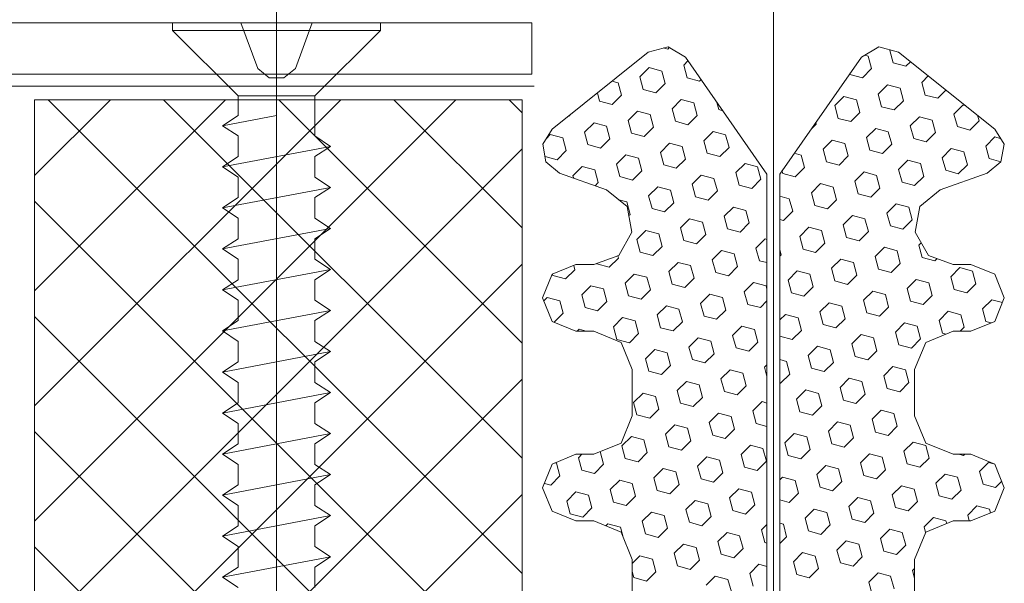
# Model space of a CAD drawing. Extents: x 5465377 to 5465550, y 5925276 to 5925338.
# Tile 144 of 182: x 5465446.7214 to 5465446.8118, y 5925321.8892 to 5925321.9409. Entities that reach past the tile are written whole.
import ezdxf

# ---------------------------------------------------------------- set-up
doc = ezdxf.new("R2010")
doc.units = 0
doc.header["$MEASUREMENT"] = 0
doc.layers.add('0_Nr_Pióra__141', color=7, linetype='Continuous', lineweight=0)

msp = doc.modelspace()

# ---------------------------------------------------------------- linework, layer by layer
at = {"layer": '0_Nr_Pióra__141', "linetype": 'Continuous'}
for p, q in [((5465446.790583, 5925321.369712), (5465446.790583, 5925322.046259)), ((5465446.74496, 5925321.947206), (5465446.74496, 5925321.746976)), ((5465446.61033, 5925321.940623), (5465446.768408, 5925321.940623)), ((5465446.735421, 5925321.940623), (5465446.735421, 5925321.939916)), ((5465446.735421, 5925321.940623), (5465446.7545, 5925321.940623)), ((5465446.741698, 5925321.940623), (5465446.743241, 5925321.93643)), ((5465446.748234, 5925321.940623), (5465446.746692, 5925321.93643)), ((5465446.7545, 5925321.940623), (5465446.7545, 5925321.939916)), ((5465446.768408, 5925321.940623), (5465446.768408, 5925321.935912)), ((5465446.741439, 5925321.93391), (5465446.735421, 5925321.939916)), ((5465446.735421, 5925321.939916), (5465446.7545, 5925321.939916)), ((5465446.748493, 5925321.93391), (5465446.7545, 5925321.939916)), ((5465446.770257, 5925321.93086), (5465446.779089, 5925321.937937)), ((5465446.779089, 5925321.937937), (5465446.780903, 5925321.93842)), ((5465446.780455, 5925321.938314), (5465446.780879, 5925321.938197)), ((5465446.781021, 5925321.938361), (5465446.780879, 5925321.938197)), ((5465446.780903, 5925321.93842), (5465446.782504, 5925321.937455)), ((5465446.798662, 5925321.937455), (5465446.800252, 5925321.93842)), ((5465446.800252, 5925321.93842), (5465446.802054, 5925321.937937)), ((5465446.801323, 5925321.938138), (5465446.801276, 5925321.938079)), ((5465446.801276, 5925321.938079), (5465446.801582, 5925321.936936)), ((5465446.802054, 5925321.937937), (5465446.810898, 5925321.93086)), ((5465446.782728, 5925321.937125), (5465446.782339, 5925321.936736)), ((5465446.782504, 5925321.937455), (5465446.789983, 5925321.926738)), ((5465446.79116, 5925321.926738), (5465446.798662, 5925321.937455)), ((5465446.798956, 5925321.937643), (5465446.799274, 5925321.937561)), ((5465446.799274, 5925321.937561), (5465446.79958, 5925321.936418)), ((5465446.801582, 5925321.936936), (5465446.802737, 5925321.93663)), ((5465446.803161, 5925321.937042), (5465446.802737, 5925321.93663)), ((5465446.768408, 5925321.935912), (5465446.61033, 5925321.935912)), ((5465446.743241, 5925321.93643), (5465446.744289, 5925321.935582)), ((5465446.745644, 5925321.935582), (5465446.746692, 5925321.93643)), ((5465446.779172, 5925321.936513), (5465446.778324, 5925321.935665)), ((5465446.779172, 5925321.936513), (5465446.780326, 5925321.936183)), ((5465446.780326, 5925321.936183), (5465446.780632, 5925321.93504)), ((5465446.782339, 5925321.936736), (5465446.782646, 5925321.935582)), ((5465446.79958, 5925321.936418), (5465446.798744, 5925321.935559)), ((5465446.744289, 5925321.935582), (5465446.745644, 5925321.935582)), ((5465446.775756, 5925321.935276), (5465446.776333, 5925321.935111)), ((5465446.776333, 5925321.935111), (5465446.77664, 5925321.933969)), ((5465446.778324, 5925321.935665), (5465446.77863, 5925321.93451)), ((5465446.780632, 5925321.93504), (5465446.779784, 5925321.934193)), ((5465446.782646, 5925321.935582), (5465446.7838, 5925321.935264)), ((5465446.783929, 5925321.935406), (5465446.7838, 5925321.935264)), ((5465446.797567, 5925321.9359), (5465446.79759, 5925321.935865)), ((5465446.79759, 5925321.935865), (5465446.798744, 5925321.935559)), ((5465446.804798, 5925321.935771), (5465446.804209, 5925321.935158)), ((5465446.804209, 5925321.935158), (5465446.804515, 5925321.933992)), ((5465446.768608, 5925321.934793), (5465446.600815, 5925321.934793)), ((5465446.774426, 5925321.934204), (5465446.774626, 5925321.933439)), ((5465446.77863, 5925321.93451), (5465446.779784, 5925321.934193)), ((5465446.801041, 5925321.934934), (5465446.800205, 5925321.934087)), ((5465446.801041, 5925321.934934), (5465446.802218, 5925321.934628)), ((5465446.802218, 5925321.934628), (5465446.802525, 5925321.933474)), ((5465446.806411, 5925321.934452), (5465446.805669, 5925321.93371)), ((5465446.722762, 5925321.894869), (5465446.761436, 5925321.933557)), ((5465446.722762, 5925321.90545), (5465446.750861, 5925321.933557)), ((5465446.722762, 5925321.916021), (5465446.740285, 5925321.933557)), ((5465446.722762, 5925321.926597), (5465446.72971, 5925321.933557)), ((5465446.767501, 5925321.933557), (5465446.722762, 5925321.933557)), ((5465446.722762, 5925321.933557), (5465446.722762, 5925321.778672)), ((5465446.767501, 5925321.890067), (5465446.72401, 5925321.933557)), ((5465446.767501, 5925321.900648), (5465446.734585, 5925321.933557)), ((5465446.741439, 5925321.93391), (5465446.748493, 5925321.93391)), ((5465446.741439, 5925321.93212), (5465446.741439, 5925321.93391)), ((5465446.767501, 5925321.911216), (5465446.745172, 5925321.933557)), ((5465446.748493, 5925321.93391), (5465446.748493, 5925321.930236)), ((5465446.767501, 5925321.921792), (5465446.755736, 5925321.933557)), ((5465446.767501, 5925321.932367), (5465446.766312, 5925321.933557)), ((5465446.767501, 5925321.778672), (5465446.767501, 5925321.933557)), ((5465446.774626, 5925321.933439), (5465446.77578, 5925321.933121)), ((5465446.77664, 5925321.933969), (5465446.77578, 5925321.933121)), ((5465446.782104, 5925321.933568), (5465446.781268, 5925321.932732)), ((5465446.782104, 5925321.933568), (5465446.783258, 5925321.933262)), ((5465446.783258, 5925321.933262), (5465446.783564, 5925321.93212)), ((5465446.78539, 5925321.933321), (5465446.785566, 5925321.93265)), ((5465446.797037, 5925321.933863), (5465446.796212, 5925321.933027)), ((5465446.797037, 5925321.933863), (5465446.798203, 5925321.933557)), ((5465446.798203, 5925321.933557), (5465446.798509, 5925321.932402)), ((5465446.800205, 5925321.934087), (5465446.800511, 5925321.932921)), ((5465446.802525, 5925321.933474), (5465446.801665, 5925321.932638)), ((5465446.804515, 5925321.933992), (5465446.805669, 5925321.93371)), ((5465446.7781, 5925321.932508), (5465446.777252, 5925321.931661)), ((5465446.7781, 5925321.932508), (5465446.779254, 5925321.93219)), ((5465446.781268, 5925321.932732), (5465446.781574, 5925321.931578)), ((5465446.785566, 5925321.93265), (5465446.785943, 5925321.932556)), ((5465446.796212, 5925321.933027), (5465446.796507, 5925321.931849)), ((5465446.798509, 5925321.932402), (5465446.797673, 5925321.931566)), ((5465446.800511, 5925321.932921), (5465446.801665, 5925321.932638)), ((5465446.807977, 5925321.933074), (5465446.807129, 5925321.932238)), ((5465446.807977, 5925321.933074), (5465446.808224, 5925321.933027)), ((5465446.740014, 5925321.931166), (5465446.74496, 5925321.93212)), ((5465446.740014, 5925321.931166), (5465446.741439, 5925321.93212)), ((5465446.771741, 5925321.932061), (5465446.771788, 5925321.932049)), ((5465446.772, 5925321.932261), (5465446.771788, 5925321.932049)), ((5465446.774108, 5925321.931437), (5465446.773248, 5925321.930589)), ((5465446.774108, 5925321.931437), (5465446.775262, 5925321.931119)), ((5465446.777252, 5925321.931661), (5465446.777558, 5925321.930506)), ((5465446.779254, 5925321.93219), (5465446.77956, 5925321.931048)), ((5465446.781574, 5925321.931578), (5465446.782728, 5925321.93126)), ((5465446.783564, 5925321.93212), (5465446.782728, 5925321.93126)), ((5465446.794469, 5925321.931472), (5465446.794505, 5925321.931331)), ((5465446.796507, 5925321.931849), (5465446.797673, 5925321.931566)), ((5465446.803985, 5925321.932002), (5465446.803125, 5925321.931166)), ((5465446.803985, 5925321.932002), (5465446.805139, 5925321.931696)), ((5465446.805139, 5925321.931696), (5465446.805445, 5925321.930542)), ((5465446.807129, 5925321.932238), (5465446.807459, 5925321.931095)), ((5465446.809449, 5925321.931613), (5465446.808613, 5925321.930766)), ((5465446.809308, 5925321.932143), (5465446.809449, 5925321.931613)), ((5465446.741439, 5925321.930236), (5465446.740014, 5925321.931166)), ((5465446.769421, 5925321.92947), (5465446.770257, 5925321.93086)), ((5465446.773248, 5925321.930589), (5465446.773554, 5925321.929435)), ((5465446.775262, 5925321.931119), (5465446.775568, 5925321.929976)), ((5465446.777558, 5925321.930506), (5465446.778712, 5925321.930188)), ((5465446.77956, 5925321.931048), (5465446.778712, 5925321.930188)), ((5465446.785048, 5925321.930648), (5465446.784188, 5925321.929788)), ((5465446.785048, 5925321.930648), (5465446.78619, 5925321.930342)), ((5465446.794505, 5925321.931331), (5465446.794034, 5925321.93086)), ((5465446.799981, 5925321.93093), (5465446.799133, 5925321.930082)), ((5465446.799981, 5925321.93093), (5465446.801123, 5925321.930624)), ((5465446.801123, 5925321.930624), (5465446.801453, 5925321.92947)), ((5465446.803125, 5925321.931166), (5465446.803455, 5925321.93)), ((5465446.805445, 5925321.930542), (5465446.804597, 5925321.929694)), ((5465446.807459, 5925321.931095), (5465446.808613, 5925321.930766)), ((5465446.810898, 5925321.93086), (5465446.811746, 5925321.92947)), ((5465446.741439, 5925321.92834), (5465446.741439, 5925321.930236)), ((5465446.748493, 5925321.930236), (5465446.749907, 5925321.92927)), ((5465446.770092, 5925321.930365), (5465446.769738, 5925321.93)), ((5465446.770092, 5925321.930365), (5465446.771258, 5925321.930059)), ((5465446.771258, 5925321.930059), (5465446.771564, 5925321.928905)), ((5465446.775568, 5925321.929976), (5465446.774708, 5925321.929105)), ((5465446.781032, 5925321.929576), (5465446.780196, 5925321.928716)), ((5465446.781032, 5925321.929576), (5465446.782186, 5925321.92927)), ((5465446.784188, 5925321.929788), (5465446.784495, 5925321.928646)), ((5465446.78619, 5925321.930342), (5465446.786508, 5925321.929176)), ((5465446.795965, 5925321.929859), (5465446.795141, 5925321.929011)), ((5465446.795965, 5925321.929859), (5465446.797131, 5925321.929553)), ((5465446.799133, 5925321.930082), (5465446.799439, 5925321.928928)), ((5465446.803455, 5925321.93), (5465446.804597, 5925321.929694)), ((5465446.81091, 5925321.930153), (5465446.810073, 5925321.929305)), ((5465446.81091, 5925321.930153), (5465446.811404, 5925321.93)), ((5465446.722762, 5925321.884288), (5465446.767501, 5925321.929046)), ((5465446.740014, 5925321.927386), (5465446.749907, 5925321.92927)), ((5465446.749907, 5925321.92927), (5465446.748493, 5925321.92834)), ((5465446.769691, 5925321.927857), (5465446.769421, 5925321.92947)), ((5465446.771564, 5925321.928905), (5465446.770716, 5925321.928033)), ((5465446.773554, 5925321.929435), (5465446.774708, 5925321.929105)), ((5465446.780196, 5925321.928716), (5465446.780502, 5925321.927574)), ((5465446.782186, 5925321.92927), (5465446.782504, 5925321.928104)), ((5465446.786508, 5925321.929176), (5465446.785649, 5925321.92834)), ((5465446.795141, 5925321.929011), (5465446.795435, 5925321.927857)), ((5465446.797131, 5925321.929553), (5465446.797437, 5925321.928398)), ((5465446.799439, 5925321.928928), (5465446.800593, 5925321.928622)), ((5465446.801453, 5925321.92947), (5465446.800593, 5925321.928622)), ((5465446.806906, 5925321.929081), (5465446.806058, 5925321.928234)), ((5465446.806906, 5925321.929081), (5465446.80806, 5925321.928775)), ((5465446.80806, 5925321.928775), (5465446.808378, 5925321.927598)), ((5465446.810073, 5925321.929305), (5465446.81038, 5925321.928151)), ((5465446.811746, 5925321.92947), (5465446.811451, 5925321.927857)), ((5465446.740014, 5925321.927386), (5465446.741439, 5925321.92834)), ((5465446.748493, 5925321.92834), (5465446.748493, 5925321.926443)), ((5465446.769609, 5925321.92834), (5465446.770716, 5925321.928033)), ((5465446.770951, 5925321.92682), (5465446.769691, 5925321.927857)), ((5465446.777028, 5925321.928516), (5465446.77618, 5925321.927656)), ((5465446.777028, 5925321.928516), (5465446.778182, 5925321.928186)), ((5465446.778182, 5925321.928186), (5465446.778489, 5925321.927032)), ((5465446.782504, 5925321.928104), (5465446.781656, 5925321.927268)), ((5465446.784495, 5925321.928646), (5465446.785649, 5925321.92834)), ((5465446.792491, 5925321.928646), (5465446.793127, 5925321.928481)), ((5465446.793127, 5925321.928481), (5465446.793433, 5925321.927327)), ((5465446.795435, 5925321.927857), (5465446.796601, 5925321.92755)), ((5465446.797437, 5925321.928398), (5465446.796601, 5925321.92755)), ((5465446.802913, 5925321.927998), (5465446.802054, 5925321.927162)), ((5465446.802913, 5925321.927998), (5465446.804067, 5925321.927704)), ((5465446.806058, 5925321.928234), (5465446.806387, 5925321.927079)), ((5465446.811451, 5925321.927857), (5465446.810203, 5925321.92682)), ((5465446.81038, 5925321.928151), (5465446.811451, 5925321.927857)), ((5465446.741439, 5925321.926443), (5465446.740014, 5925321.927386)), ((5465446.773012, 5925321.927445), (5465446.772176, 5925321.926585)), ((5465446.773012, 5925321.927445), (5465446.77419, 5925321.927115)), ((5465446.77419, 5925321.927115), (5465446.774484, 5925321.925961)), ((5465446.77618, 5925321.927656), (5465446.776487, 5925321.926502)), ((5465446.778489, 5925321.927032), (5465446.777641, 5925321.926184)), ((5465446.780502, 5925321.927574), (5465446.781656, 5925321.927268)), ((5465446.787969, 5925321.927715), (5465446.787121, 5925321.926867)), ((5465446.787121, 5925321.926867), (5465446.787427, 5925321.925725)), ((5465446.787969, 5925321.927715), (5465446.789111, 5925321.927409)), ((5465446.789111, 5925321.927409), (5465446.789429, 5925321.926255)), ((5465446.79136, 5925321.927056), (5465446.791443, 5925321.926797)), ((5465446.793433, 5925321.927327), (5465446.792585, 5925321.926479)), ((5465446.798909, 5925321.926926), (5465446.798061, 5925321.92609)), ((5465446.798909, 5925321.926926), (5465446.800052, 5925321.926608)), ((5465446.802054, 5925321.927162), (5465446.802383, 5925321.925996)), ((5465446.804067, 5925321.927704), (5465446.804374, 5925321.926526)), ((5465446.806387, 5925321.927079), (5465446.807541, 5925321.926761)), ((5465446.808378, 5925321.927598), (5465446.807541, 5925321.926761)), ((5465446.741439, 5925321.924571), (5465446.741439, 5925321.926443)), ((5465446.748493, 5925321.926443), (5465446.749907, 5925321.925513)), ((5465446.775262, 5925321.925301), (5465446.770951, 5925321.92682)), ((5465446.772176, 5925321.926585), (5465446.772247, 5925321.926373)), ((5465446.774484, 5925321.925961), (5465446.774202, 5925321.925666)), ((5465446.776487, 5925321.926502), (5465446.777641, 5925321.926184)), ((5465446.783953, 5925321.926644), (5465446.783117, 5925321.925796)), ((5465446.783953, 5925321.926644), (5465446.785119, 5925321.926338)), ((5465446.785119, 5925321.926338), (5465446.785437, 5925321.925183)), ((5465446.789429, 5925321.926255), (5465446.788581, 5925321.925407)), ((5465446.789983, 5925321.926738), (5465446.789983, 5925321.860739)), ((5465446.79116, 5925321.860739), (5465446.79116, 5925321.926738)), ((5465446.791443, 5925321.926797), (5465446.792585, 5925321.926479)), ((5465446.798061, 5925321.92609), (5465446.798367, 5925321.924924)), ((5465446.800052, 5925321.926608), (5465446.800358, 5925321.925454)), ((5465446.802383, 5925321.925996), (5465446.803526, 5925321.92569)), ((5465446.804374, 5925321.926526), (5465446.803526, 5925321.92569)), ((5465446.810203, 5925321.92682), (5465446.805893, 5925321.925301)), ((5465446.740014, 5925321.923629), (5465446.749907, 5925321.925513)), ((5465446.749907, 5925321.925513), (5465446.748493, 5925321.924571)), ((5465446.777146, 5925321.92377), (5465446.775262, 5925321.925301)), ((5465446.779961, 5925321.925572), (5465446.779124, 5925321.924724)), ((5465446.779961, 5925321.925572), (5465446.781115, 5925321.925266)), ((5465446.781115, 5925321.925266), (5465446.781421, 5925321.9241)), ((5465446.783117, 5925321.925796), (5465446.783423, 5925321.924653)), ((5465446.785437, 5925321.925183), (5465446.784577, 5925321.924347)), ((5465446.787427, 5925321.925725), (5465446.788581, 5925321.925407)), ((5465446.794893, 5925321.925855), (5465446.794057, 5925321.925007)), ((5465446.794893, 5925321.925855), (5465446.796047, 5925321.925537)), ((5465446.796047, 5925321.925537), (5465446.796365, 5925321.924383)), ((5465446.800358, 5925321.925454), (5465446.799522, 5925321.924618)), ((5465446.805893, 5925321.925301), (5465446.80402, 5925321.92377)), ((5465446.767501, 5925321.879485), (5465446.722762, 5925321.924241)), ((5465446.740014, 5925321.923629), (5465446.741439, 5925321.924571)), ((5465446.748493, 5925321.924571), (5465446.748493, 5925321.922687)), ((5465446.776381, 5925321.924383), (5465446.777111, 5925321.924182)), ((5465446.777111, 5925321.924182), (5465446.777417, 5925321.923028)), ((5465446.779124, 5925321.924724), (5465446.779431, 5925321.923582)), ((5465446.783423, 5925321.924653), (5465446.784577, 5925321.924347)), ((5465446.79116, 5925321.924712), (5465446.792032, 5925321.924465)), ((5465446.792032, 5925321.924465), (5465446.792361, 5925321.923323)), ((5465446.794057, 5925321.925007), (5465446.794363, 5925321.923853)), ((5465446.796365, 5925321.924383), (5465446.795529, 5925321.923546)), ((5465446.798367, 5925321.924924), (5465446.799522, 5925321.924618)), ((5465446.741439, 5925321.922687), (5465446.740014, 5925321.923629)), ((5465446.777582, 5925321.921391), (5465446.777146, 5925321.92377)), ((5465446.779431, 5925321.923582), (5465446.780585, 5925321.923264)), ((5465446.781421, 5925321.9241), (5465446.780585, 5925321.923264)), ((5465446.786897, 5925321.923711), (5465446.786049, 5925321.922863)), ((5465446.786897, 5925321.923711), (5465446.788051, 5925321.923393)), ((5465446.788051, 5925321.923393), (5465446.788357, 5925321.922251)), ((5465446.792361, 5925321.923323), (5465446.791513, 5925321.922475)), ((5465446.794363, 5925321.923853), (5465446.795529, 5925321.923546)), ((5465446.80183, 5925321.924006), (5465446.800982, 5925321.923158)), ((5465446.80183, 5925321.924006), (5465446.802996, 5925321.923688)), ((5465446.802996, 5925321.923688), (5465446.803302, 5925321.922534)), ((5465446.80402, 5925321.92377), (5465446.803596, 5925321.921391)), ((5465446.741439, 5925321.920802), (5465446.741439, 5925321.922687)), ((5465446.748493, 5925321.922687), (5465446.749907, 5925321.921745)), ((5465446.777417, 5925321.923028), (5465446.777287, 5925321.922911)), ((5465446.782881, 5925321.92264), (5465446.782045, 5925321.921792)), ((5465446.782881, 5925321.92264), (5465446.784059, 5925321.922322)), ((5465446.786049, 5925321.922863), (5465446.786355, 5925321.921709)), ((5465446.79116, 5925321.922569), (5465446.791513, 5925321.922475)), ((5465446.797838, 5925321.922934), (5465446.79699, 5925321.922086)), ((5465446.797838, 5925321.922934), (5465446.79898, 5925321.922616)), ((5465446.79898, 5925321.922616), (5465446.799298, 5925321.921462)), ((5465446.800982, 5925321.923158), (5465446.801312, 5925321.92198)), ((5465446.803302, 5925321.922534), (5465446.802454, 5925321.921674)), ((5465446.740014, 5925321.91986), (5465446.749907, 5925321.921745)), ((5465446.749907, 5925321.921745), (5465446.748493, 5925321.920802)), ((5465446.778877, 5925321.921568), (5465446.778053, 5925321.92072)), ((5465446.778877, 5925321.921568), (5465446.780043, 5925321.92125)), ((5465446.782045, 5925321.921792), (5465446.782351, 5925321.920638)), ((5465446.784059, 5925321.922322), (5465446.784365, 5925321.921179)), ((5465446.786355, 5925321.921709), (5465446.787509, 5925321.921403)), ((5465446.788357, 5925321.922251), (5465446.787509, 5925321.921403)), ((5465446.793822, 5925321.921862), (5465446.792986, 5925321.921003)), ((5465446.793822, 5925321.921862), (5465446.794976, 5925321.921544)), ((5465446.794976, 5925321.921544), (5465446.795306, 5925321.92039)), ((5465446.79699, 5925321.922086), (5465446.797296, 5925321.920908)), ((5465446.799298, 5925321.921462), (5465446.79845, 5925321.920602)), ((5465446.801312, 5925321.92198), (5465446.802454, 5925321.921674)), ((5465446.740014, 5925321.91986), (5465446.741439, 5925321.920802)), ((5465446.748493, 5925321.920802), (5465446.748493, 5925321.918918)), ((5465446.776381, 5925321.919272), (5465446.777582, 5925321.921391)), ((5465446.778053, 5925321.92072), (5465446.778347, 5925321.919566)), ((5465446.780043, 5925321.92125), (5465446.780349, 5925321.920084)), ((5465446.782351, 5925321.920638), (5465446.783505, 5925321.920331)), ((5465446.784365, 5925321.921179), (5465446.783505, 5925321.920331)), ((5465446.789818, 5925321.920791), (5465446.78897, 5925321.919931)), ((5465446.789818, 5925321.920791), (5465446.789983, 5925321.920732)), ((5465446.792986, 5925321.921003), (5465446.793292, 5925321.919849)), ((5465446.797296, 5925321.920908), (5465446.79845, 5925321.920602)), ((5465446.803596, 5925321.921391), (5465446.804798, 5925321.919272)), ((5465446.741439, 5925321.918918), (5465446.740014, 5925321.91986)), ((5465446.780349, 5925321.920084), (5465446.779513, 5925321.91926)), ((5465446.785825, 5925321.919719), (5465446.784966, 5925321.918848)), ((5465446.785825, 5925321.919719), (5465446.786979, 5925321.919401)), ((5465446.78897, 5925321.919931), (5465446.789299, 5925321.918777)), ((5465446.79116, 5925321.919778), (5465446.79129, 5925321.91933)), ((5465446.793292, 5925321.919849), (5465446.794446, 5925321.919531)), ((5465446.795306, 5925321.92039), (5465446.794446, 5925321.919531)), ((5465446.800758, 5925321.920013), (5465446.79991, 5925321.919154)), ((5465446.800758, 5925321.920013), (5465446.801924, 5925321.919684)), ((5465446.801924, 5925321.919684), (5465446.802218, 5925321.91853)), ((5465446.804126, 5925321.920426), (5465446.803914, 5925321.920214)), ((5465446.803914, 5925321.920214), (5465446.804232, 5925321.91906)), ((5465446.741439, 5925321.917034), (5465446.741439, 5925321.918918)), ((5465446.748493, 5925321.918918), (5465446.749907, 5925321.917976)), ((5465446.774084, 5925321.918435), (5465446.776381, 5925321.919272)), ((5465446.776345, 5925321.919012), (5465446.775497, 5925321.918188)), ((5465446.776298, 5925321.919248), (5465446.776345, 5925321.919012)), ((5465446.778347, 5925321.919566), (5465446.779513, 5925321.91926)), ((5465446.784966, 5925321.918848), (5465446.785284, 5925321.917705)), ((5465446.786979, 5925321.919401), (5465446.787286, 5925321.918259)), ((5465446.789299, 5925321.918777), (5465446.789983, 5925321.9186)), ((5465446.79129, 5925321.91933), (5465446.79116, 5925321.919189)), ((5465446.796766, 5925321.918918), (5465446.795906, 5925321.918082)), ((5465446.796766, 5925321.918918), (5465446.79792, 5925321.918612)), ((5465446.79991, 5925321.919154), (5465446.800216, 5925321.917988)), ((5465446.804232, 5925321.91906), (5465446.805398, 5925321.918753)), ((5465446.804798, 5925321.919272), (5465446.80707, 5925321.918435)), ((5465446.80561, 5925321.918989), (5465446.805398, 5925321.918753)), ((5465446.722762, 5925321.873723), (5465446.767501, 5925321.918471)), ((5465446.740014, 5925321.916092), (5465446.749907, 5925321.917976)), ((5465446.749907, 5925321.917976), (5465446.748493, 5925321.917034)), ((5465446.77028, 5925321.91754), (5465446.772435, 5925321.918435)), ((5465446.772341, 5925321.917953), (5465446.771493, 5925321.917105)), ((5465446.772247, 5925321.918353), (5465446.772341, 5925321.917953)), ((5465446.772435, 5925321.918435), (5465446.774084, 5925321.918435)), ((5465446.774331, 5925321.91853), (5465446.774355, 5925321.918494)), ((5465446.774355, 5925321.918494), (5465446.775497, 5925321.918188)), ((5465446.781821, 5925321.918624), (5465446.780973, 5925321.917788)), ((5465446.781821, 5925321.918624), (5465446.782964, 5925321.918329)), ((5465446.782964, 5925321.918329), (5465446.783293, 5925321.917164)), ((5465446.787286, 5925321.918259), (5465446.786438, 5925321.917399)), ((5465446.79275, 5925321.917847), (5465446.791914, 5925321.916999)), ((5465446.79275, 5925321.917847), (5465446.793904, 5925321.91754)), ((5465446.795906, 5925321.918082), (5465446.796224, 5925321.916928)), ((5465446.79792, 5925321.918612), (5465446.798226, 5925321.917458)), ((5465446.800216, 5925321.917988), (5465446.801382, 5925321.917682)), ((5465446.802218, 5925321.91853), (5465446.801382, 5925321.917682)), ((5465446.807695, 5925321.918141), (5465446.806858, 5925321.917293)), ((5465446.80707, 5925321.918435), (5465446.808707, 5925321.918435)), ((5465446.807695, 5925321.918141), (5465446.808849, 5925321.917811)), ((5465446.808707, 5925321.918435), (5465446.810886, 5925321.91754)), ((5465446.740014, 5925321.916092), (5465446.741439, 5925321.917034)), ((5465446.748493, 5925321.917034), (5465446.748493, 5925321.915161)), ((5465446.769385, 5925321.915362), (5465446.77028, 5925321.91754)), ((5465446.770304, 5925321.917552), (5465446.770339, 5925321.917423)), ((5465446.770339, 5925321.917423), (5465446.771493, 5925321.917105)), ((5465446.777805, 5925321.917552), (5465446.776969, 5925321.916716)), ((5465446.777805, 5925321.917552), (5465446.77896, 5925321.91727)), ((5465446.77896, 5925321.91727), (5465446.779278, 5925321.916092)), ((5465446.780973, 5925321.917788), (5465446.78128, 5925321.916634)), ((5465446.783293, 5925321.917164), (5465446.782434, 5925321.916327)), ((5465446.785284, 5925321.917705), (5465446.786438, 5925321.917399)), ((5465446.791914, 5925321.916999), (5465446.79222, 5925321.915833)), ((5465446.793904, 5925321.91754), (5465446.794234, 5925321.916386)), ((5465446.796224, 5925321.916928), (5465446.797378, 5925321.91661)), ((5465446.798226, 5925321.917458), (5465446.797378, 5925321.91661)), ((5465446.80369, 5925321.917069), (5465446.802843, 5925321.916233)), ((5465446.80369, 5925321.917069), (5465446.804845, 5925321.916751)), ((5465446.806858, 5925321.917293), (5465446.807153, 5925321.916139)), ((5465446.808849, 5925321.917811), (5465446.809167, 5925321.916669)), ((5465446.810886, 5925321.91754), (5465446.811769, 5925321.915362)), ((5465446.741439, 5925321.915161), (5465446.740014, 5925321.916092)), ((5465446.773801, 5925321.91648), (5465446.772977, 5925321.915644)), ((5465446.773801, 5925321.91648), (5465446.774967, 5925321.916198)), ((5465446.774967, 5925321.916198), (5465446.775274, 5925321.91502)), ((5465446.776969, 5925321.916716), (5465446.777276, 5925321.915562)), ((5465446.779278, 5925321.916092), (5465446.778441, 5925321.915256)), ((5465446.78128, 5925321.916634), (5465446.782434, 5925321.916327)), ((5465446.788746, 5925321.916775), (5465446.787898, 5925321.915927)), ((5465446.788746, 5925321.916775), (5465446.7899, 5925321.916469)), ((5465446.7899, 5925321.916469), (5465446.789983, 5925321.916163)), ((5465446.794234, 5925321.916386), (5465446.793374, 5925321.915538)), ((5465446.802843, 5925321.916233), (5465446.803161, 5925321.915067)), ((5465446.804845, 5925321.916751), (5465446.805151, 5925321.915597)), ((5465446.807153, 5925321.916139), (5465446.808319, 5925321.915821)), ((5465446.809167, 5925321.916669), (5465446.808319, 5925321.915821)), ((5465446.741439, 5925321.913277), (5465446.741439, 5925321.915161)), ((5465446.748493, 5925321.915161), (5465446.749907, 5925321.914208)), ((5465446.77028, 5925321.913207), (5465446.769385, 5925321.915362)), ((5465446.769809, 5925321.915409), (5465446.769503, 5925321.915103)), ((5465446.769809, 5925321.915409), (5465446.770975, 5925321.915103)), ((5465446.772977, 5925321.915644), (5465446.773283, 5925321.91449)), ((5465446.777276, 5925321.915562), (5465446.778441, 5925321.915256)), ((5465446.784754, 5925321.915703), (5465446.783894, 5925321.914855)), ((5465446.784754, 5925321.915703), (5465446.785908, 5925321.915397)), ((5465446.785908, 5925321.915397), (5465446.786214, 5925321.914243)), ((5465446.787898, 5925321.915927), (5465446.788228, 5925321.914761)), ((5465446.79222, 5925321.915833), (5465446.793374, 5925321.915538)), ((5465446.799686, 5925321.915998), (5465446.798839, 5925321.915161)), ((5465446.798839, 5925321.915161), (5465446.799145, 5925321.913996)), ((5465446.799686, 5925321.915998), (5465446.800852, 5925321.91568)), ((5465446.800852, 5925321.91568), (5465446.801147, 5925321.914526)), ((5465446.805151, 5925321.915597), (5465446.804315, 5925321.914749)), ((5465446.810639, 5925321.915197), (5465446.809779, 5925321.914361)), ((5465446.810639, 5925321.915197), (5465446.811593, 5925321.91495)), ((5465446.811769, 5925321.915362), (5465446.810886, 5925321.913207)), ((5465446.770975, 5925321.915103), (5465446.771269, 5925321.91396)), ((5465446.773283, 5925321.91449), (5465446.774426, 5925321.914184)), ((5465446.775274, 5925321.91502), (5465446.774426, 5925321.914184)), ((5465446.78075, 5925321.914632), (5465446.779902, 5925321.913795)), ((5465446.78075, 5925321.914632), (5465446.781892, 5925321.914325)), ((5465446.781892, 5925321.914325), (5465446.782222, 5925321.913171)), ((5465446.783894, 5925321.914855), (5465446.784224, 5925321.913689)), ((5465446.786214, 5925321.914243), (5465446.785366, 5925321.913407)), ((5465446.788228, 5925321.914761), (5465446.789382, 5925321.914478)), ((5465446.789983, 5925321.915091), (5465446.789382, 5925321.914478)), ((5465446.795694, 5925321.914914), (5465446.794834, 5925321.914078)), ((5465446.795694, 5925321.914914), (5465446.796848, 5925321.914608)), ((5465446.796848, 5925321.914608), (5465446.797154, 5925321.913454)), ((5465446.801147, 5925321.914526), (5465446.800322, 5925321.913678)), ((5465446.803161, 5925321.915067), (5465446.804315, 5925321.914749)), ((5465446.809779, 5925321.914361), (5465446.810085, 5925321.913207)), ((5465446.767501, 5925321.868919), (5465446.722762, 5925321.913666)), ((5465446.740014, 5925321.912335), (5465446.749907, 5925321.914208)), ((5465446.749907, 5925321.914208), (5465446.748493, 5925321.913277)), ((5465446.771269, 5925321.91396), (5465446.770457, 5925321.913136)), ((5465446.776734, 5925321.91356), (5465446.775898, 5925321.9127)), ((5465446.776734, 5925321.91356), (5465446.777888, 5925321.913254)), ((5465446.779902, 5925321.913795), (5465446.780208, 5925321.912618)), ((5465446.784224, 5925321.913689), (5465446.785366, 5925321.913407)), ((5465446.791678, 5925321.913843), (5465446.79116, 5925321.913336)), ((5465446.791678, 5925321.913843), (5465446.792832, 5925321.913536)), ((5465446.792832, 5925321.913536), (5465446.793139, 5925321.912382)), ((5465446.794834, 5925321.914078), (5465446.795141, 5925321.912912)), ((5465446.797154, 5925321.913454), (5465446.796307, 5925321.912606)), ((5465446.799145, 5925321.913996), (5465446.800322, 5925321.913678)), ((5465446.806623, 5925321.914137), (5465446.805787, 5925321.913289)), ((5465446.806623, 5925321.914137), (5465446.807789, 5925321.913819)), ((5465446.807789, 5925321.913819), (5465446.808095, 5925321.912677)), ((5465446.740014, 5925321.912335), (5465446.741439, 5925321.913277)), ((5465446.748493, 5925321.913277), (5465446.748493, 5925321.911369)), ((5465446.772435, 5925321.912312), (5465446.77028, 5925321.913207)), ((5465446.77273, 5925321.912488), (5465446.772565, 5925321.912312)), ((5465446.77273, 5925321.912488), (5465446.773377, 5925321.912312)), ((5465446.775898, 5925321.9127), (5465446.776204, 5925321.911558)), ((5465446.777888, 5925321.913254), (5465446.778206, 5925321.9121)), ((5465446.780208, 5925321.912618), (5465446.781362, 5925321.912335)), ((5465446.782222, 5925321.913171), (5465446.781362, 5925321.912335)), ((5465446.787674, 5925321.912771), (5465446.786826, 5925321.911923)), ((5465446.787674, 5925321.912771), (5465446.788828, 5925321.912465)), ((5465446.788828, 5925321.912465), (5465446.789135, 5925321.911311)), ((5465446.795141, 5925321.912912), (5465446.796307, 5925321.912606)), ((5465446.802619, 5925321.913065), (5465446.801771, 5925321.912217)), ((5465446.802619, 5925321.913065), (5465446.803773, 5925321.912759)), ((5465446.803773, 5925321.912759), (5465446.804079, 5925321.911605)), ((5465446.805787, 5925321.913289), (5465446.806081, 5925321.912135)), ((5465446.808095, 5925321.912677), (5465446.80773, 5925321.912312)), ((5465446.810886, 5925321.913207), (5465446.808707, 5925321.912312)), ((5465446.810085, 5925321.913207), (5465446.810556, 5925321.913077)), ((5465446.741439, 5925321.911369), (5465446.740014, 5925321.912335)), ((5465446.774084, 5925321.912312), (5465446.772435, 5925321.912312)), ((5465446.776592, 5925321.911275), (5465446.774084, 5925321.912312)), ((5465446.776204, 5925321.911558), (5465446.77737, 5925321.91124)), ((5465446.778206, 5925321.9121), (5465446.77737, 5925321.91124)), ((5465446.78367, 5925321.911699), (5465446.782822, 5925321.910851)), ((5465446.78367, 5925321.911699), (5465446.784836, 5925321.911393)), ((5465446.786826, 5925321.911923), (5465446.787144, 5925321.910772)), ((5465446.79116, 5925321.91184), (5465446.792303, 5925321.911534)), ((5465446.793139, 5925321.912382), (5465446.792303, 5925321.911534)), ((5465446.798615, 5925321.911994), (5465446.797767, 5925321.911146)), ((5465446.798615, 5925321.911994), (5465446.799769, 5925321.911687)), ((5465446.799769, 5925321.911687), (5465446.800075, 5925321.910516)), ((5465446.801771, 5925321.912217), (5465446.802089, 5925321.911063)), ((5465446.804079, 5925321.911605), (5465446.803243, 5925321.910739)), ((5465446.80707, 5925321.912312), (5465446.804562, 5925321.911275)), ((5465446.806081, 5925321.912135), (5465446.806411, 5925321.912041)), ((5465446.808707, 5925321.912312), (5465446.80707, 5925321.912312)), ((5465446.741439, 5925321.909489), (5465446.741439, 5925321.911369)), ((5465446.748493, 5925321.911369), (5465446.749907, 5925321.910432)), ((5465446.777617, 5925321.908779), (5465446.776592, 5925321.911275)), ((5465446.779678, 5925321.910627), (5465446.77883, 5925321.909784)), ((5465446.779678, 5925321.910627), (5465446.78082, 5925321.91032)), ((5465446.782822, 5925321.910851), (5465446.783152, 5925321.909701)), ((5465446.784836, 5925321.911393), (5465446.785142, 5925321.910237)), ((5465446.787144, 5925321.910772), (5465446.78831, 5925321.910465)), ((5465446.789135, 5925321.911311), (5465446.78831, 5925321.910465)), ((5465446.794622, 5925321.910922), (5465446.793763, 5925321.910075)), ((5465446.794622, 5925321.910922), (5465446.795777, 5925321.910611)), ((5465446.795777, 5925321.910611), (5465446.796083, 5925321.909443)), ((5465446.797767, 5925321.911146), (5465446.798073, 5925321.909996)), ((5465446.802089, 5925321.911063), (5465446.803243, 5925321.910739)), ((5465446.804562, 5925321.911275), (5465446.803526, 5925321.908779)), ((5465446.740014, 5925321.90855), (5465446.749907, 5925321.910432)), ((5465446.749907, 5925321.910432), (5465446.748493, 5925321.909489)), ((5465446.77883, 5925321.909784), (5465446.779136, 5925321.908629)), ((5465446.78082, 5925321.91032), (5465446.781126, 5925321.909165)), ((5465446.783152, 5925321.909701), (5465446.784294, 5925321.909393)), ((5465446.785142, 5925321.910237), (5465446.784294, 5925321.909393)), ((5465446.79116, 5925321.909701), (5465446.791761, 5925321.909539)), ((5465446.793763, 5925321.910075), (5465446.794069, 5925321.908923)), ((5465446.798073, 5925321.909996), (5465446.799227, 5925321.909668)), ((5465446.800075, 5925321.910516), (5465446.799227, 5925321.909668)), ((5465446.740014, 5925321.90855), (5465446.741439, 5925321.909489)), ((5465446.748493, 5925321.909489), (5465446.748493, 5925321.907607)), ((5465446.781126, 5925321.909165), (5465446.78029, 5925321.908322)), ((5465446.789983, 5925321.909231), (5465446.789771, 5925321.909002)), ((5465446.789771, 5925321.909002), (5465446.789983, 5925321.908159)), ((5465446.791761, 5925321.909539), (5465446.792067, 5925321.908371)), ((5465446.794069, 5925321.908923), (5465446.795223, 5925321.9086)), ((5465446.796083, 5925321.909443), (5465446.795223, 5925321.9086)), ((5465446.801547, 5925321.909069), (5465446.800699, 5925321.90821)), ((5465446.801547, 5925321.909069), (5465446.802701, 5925321.908746)), ((5465446.722762, 5925321.863141), (5465446.767501, 5925321.907902)), ((5465446.741439, 5925321.907607), (5465446.740014, 5925321.90855)), ((5465446.777617, 5925321.904541), (5465446.777617, 5925321.908779)), ((5465446.779136, 5925321.908629), (5465446.78029, 5925321.908322)), ((5465446.786603, 5925321.908762), (5465446.785755, 5925321.907919)), ((5465446.785755, 5925321.907919), (5465446.786073, 5925321.906764)), ((5465446.786603, 5925321.908762), (5465446.787757, 5925321.908466)), ((5465446.787757, 5925321.908466), (5465446.788063, 5925321.907299)), ((5465446.792067, 5925321.908371), (5465446.791231, 5925321.907528)), ((5465446.797543, 5925321.907981), (5465446.796695, 5925321.907138)), ((5465446.797543, 5925321.907981), (5465446.798697, 5925321.907674)), ((5465446.800699, 5925321.90821), (5465446.801017, 5925321.907058)), ((5465446.802701, 5925321.908746), (5465446.803007, 5925321.90759)), ((5465446.803526, 5925321.908779), (5465446.803526, 5925321.904541)), ((5465446.741439, 5925321.905725), (5465446.741439, 5925321.907607)), ((5465446.748493, 5925321.907607), (5465446.749907, 5925321.906668)), ((5465446.782599, 5925321.90769), (5465446.781751, 5925321.906847)), ((5465446.782599, 5925321.90769), (5465446.783764, 5925321.907383)), ((5465446.783764, 5925321.907383), (5465446.784059, 5925321.906228)), ((5465446.788063, 5925321.907299), (5465446.787239, 5925321.906456)), ((5465446.79116, 5925321.907561), (5465446.791231, 5925321.907528)), ((5465446.796695, 5925321.907138), (5465446.797001, 5925321.905986)), ((5465446.798697, 5925321.907674), (5465446.799003, 5925321.906522)), ((5465446.801017, 5925321.907058), (5465446.802171, 5925321.906747)), ((5465446.803007, 5925321.90759), (5465446.802171, 5925321.906747)), ((5465446.740014, 5925321.904786), (5465446.749907, 5925321.906668)), ((5465446.749907, 5925321.906668), (5465446.748493, 5925321.905725)), ((5465446.778606, 5925321.906619), (5465446.777747, 5925321.905774)), ((5465446.778606, 5925321.906619), (5465446.779749, 5925321.90631)), ((5465446.779749, 5925321.90631), (5465446.780067, 5925321.905156)), ((5465446.781751, 5925321.906847), (5465446.782057, 5925321.905692)), ((5465446.784059, 5925321.906228), (5465446.783223, 5925321.905385)), ((5465446.786073, 5925321.906764), (5465446.787239, 5925321.906456)), ((5465446.793551, 5925321.90691), (5465446.792691, 5925321.906065)), ((5465446.793551, 5925321.90691), (5465446.794705, 5925321.906601)), ((5465446.794705, 5925321.906601), (5465446.795011, 5925321.90545)), ((5465446.799003, 5925321.906522), (5465446.798155, 5925321.905675)), ((5465446.740014, 5925321.904786), (5465446.741439, 5925321.905725)), ((5465446.748493, 5925321.905725), (5465446.748493, 5925321.903843)), ((5465446.777747, 5925321.905774), (5465446.778053, 5925321.904624)), ((5465446.782057, 5925321.905692), (5465446.783223, 5925321.905385)), ((5465446.789535, 5925321.905841), (5465446.788699, 5925321.904994)), ((5465446.789535, 5925321.905841), (5465446.789983, 5925321.905708)), ((5465446.792691, 5925321.906065), (5465446.792997, 5925321.904915)), ((5465446.795011, 5925321.90545), (5465446.794151, 5925321.904591)), ((5465446.797001, 5925321.905986), (5465446.798155, 5925321.905675)), ((5465446.741439, 5925321.903843), (5465446.740014, 5925321.904786)), ((5465446.776592, 5925321.90204), (5465446.777617, 5925321.904541)), ((5465446.778053, 5925321.904624), (5465446.779219, 5925321.904313)), ((5465446.780067, 5925321.905156), (5465446.779219, 5925321.904313)), ((5465446.785531, 5925321.90477), (5465446.784683, 5925321.903925)), ((5465446.785531, 5925321.90477), (5465446.786685, 5925321.904462)), ((5465446.786685, 5925321.904462), (5465446.786991, 5925321.903307)), ((5465446.788699, 5925321.904994), (5465446.788993, 5925321.903826)), ((5465446.792997, 5925321.904915), (5465446.794151, 5925321.904591)), ((5465446.800475, 5925321.905061), (5465446.799639, 5925321.904216)), ((5465446.800475, 5925321.905061), (5465446.80163, 5925321.904736)), ((5465446.80163, 5925321.904736), (5465446.801936, 5925321.903585)), ((5465446.803526, 5925321.904541), (5465446.804562, 5925321.90204)), ((5465446.741439, 5925321.901961), (5465446.741439, 5925321.903843)), ((5465446.748493, 5925321.903843), (5465446.749907, 5925321.902904)), ((5465446.781527, 5925321.903697), (5465446.780679, 5925321.902837)), ((5465446.781527, 5925321.903697), (5465446.782693, 5925321.90339)), ((5465446.782693, 5925321.90339), (5465446.782987, 5925321.902235)), ((5465446.784683, 5925321.903925), (5465446.785001, 5925321.902755)), ((5465446.788993, 5925321.903826), (5465446.789983, 5925321.903569)), ((5465446.796471, 5925321.903988), (5465446.795624, 5925321.903128)), ((5465446.796471, 5925321.903988), (5465446.797626, 5925321.903664)), ((5465446.797626, 5925321.903664), (5465446.797932, 5925321.902513)), ((5465446.799639, 5925321.904216), (5465446.799946, 5925321.903049)), ((5465446.801936, 5925321.903585), (5465446.8011, 5925321.902738)), ((5465446.767501, 5925321.858338), (5465446.722762, 5925321.903095)), ((5465446.740014, 5925321.901018), (5465446.749907, 5925321.902904)), ((5465446.749907, 5925321.902904), (5465446.748493, 5925321.901961)), ((5465446.777535, 5925321.902625), (5465446.776675, 5925321.901766)), ((5465446.777535, 5925321.902625), (5465446.778689, 5925321.902318)), ((5465446.780679, 5925321.902837), (5465446.780985, 5925321.901687)), ((5465446.785001, 5925321.902755), (5465446.786143, 5925321.902447)), ((5465446.786991, 5925321.903307), (5465446.786143, 5925321.902447)), ((5465446.792479, 5925321.902916), (5465446.791619, 5925321.902056)), ((5465446.792479, 5925321.902916), (5465446.793633, 5925321.902592)), ((5465446.793633, 5925321.902592), (5465446.793939, 5925321.901442)), ((5465446.795624, 5925321.903128), (5465446.79593, 5925321.901978)), ((5465446.797932, 5925321.902513), (5465446.797084, 5925321.90167)), ((5465446.799946, 5925321.903049), (5465446.8011, 5925321.902738)), ((5465446.740014, 5925321.901018), (5465446.741439, 5925321.901961)), ((5465446.748493, 5925321.901961), (5465446.748493, 5925321.900079)), ((5465446.774084, 5925321.901001), (5465446.776592, 5925321.90204)), ((5465446.776675, 5925321.901766), (5465446.776981, 5925321.900615)), ((5465446.778689, 5925321.902318), (5465446.778995, 5925321.901167)), ((5465446.780985, 5925321.901687), (5465446.782139, 5925321.901376)), ((5465446.782987, 5925321.902235), (5465446.782139, 5925321.901376)), ((5465446.788463, 5925321.901833), (5465446.787627, 5925321.900988)), ((5465446.788463, 5925321.901833), (5465446.789617, 5925321.901521)), ((5465446.791619, 5925321.902056), (5465446.791926, 5925321.900906)), ((5465446.79593, 5925321.901978), (5465446.797084, 5925321.90167)), ((5465446.803396, 5925321.902122), (5465446.80256, 5925321.901279)), ((5465446.803396, 5925321.902122), (5465446.804562, 5925321.901815)), ((5465446.804562, 5925321.90204), (5465446.80707, 5925321.901001)), ((5465446.804562, 5925321.901815), (5465446.80488, 5925321.900648)), ((5465446.741439, 5925321.900079), (5465446.740014, 5925321.901018)), ((5465446.77028, 5925321.900112), (5465446.772435, 5925321.901001)), ((5465446.772435, 5925321.901001), (5465446.774084, 5925321.901001)), ((5465446.772989, 5925321.901001), (5465446.772683, 5925321.900694)), ((5465446.772683, 5925321.900694), (5465446.772989, 5925321.899543)), ((5465446.774673, 5925321.901246), (5465446.774979, 5925321.900096)), ((5465446.778995, 5925321.901167), (5465446.778147, 5925321.900308)), ((5465446.784459, 5925321.90076), (5465446.783611, 5925321.899917)), ((5465446.784459, 5925321.90076), (5465446.785613, 5925321.900452)), ((5465446.787627, 5925321.900988), (5465446.787922, 5925321.899834)), ((5465446.789617, 5925321.901521), (5465446.789935, 5925321.90037)), ((5465446.791926, 5925321.900906), (5465446.79308, 5925321.900599)), ((5465446.793939, 5925321.901442), (5465446.79308, 5925321.900599)), ((5465446.799404, 5925321.901051), (5465446.798568, 5925321.900208)), ((5465446.799404, 5925321.901051), (5465446.800558, 5925321.900743)), ((5465446.800558, 5925321.900743), (5465446.800864, 5925321.899576)), ((5465446.80256, 5925321.901279), (5465446.802866, 5925321.900129)), ((5465446.80707, 5925321.901001), (5465446.808707, 5925321.901001)), ((5465446.807577, 5925321.901001), (5465446.808024, 5925321.900889)), ((5465446.808154, 5925321.901001), (5465446.808024, 5925321.900889)), ((5465446.808707, 5925321.901001), (5465446.810886, 5925321.900112)), ((5465446.741439, 5925321.898197), (5465446.741439, 5925321.900079)), ((5465446.748493, 5925321.900079), (5465446.749907, 5925321.899136)), ((5465446.769385, 5925321.897935), (5465446.77028, 5925321.900112)), ((5465446.770504, 5925321.900208), (5465446.770669, 5925321.900175)), ((5465446.770669, 5925321.900175), (5465446.770975, 5925321.899024)), ((5465446.774979, 5925321.900096), (5465446.774143, 5925321.899236)), ((5465446.776981, 5925321.900615), (5465446.778147, 5925321.900308)), ((5465446.783611, 5925321.899917), (5465446.783929, 5925321.898763)), ((5465446.785613, 5925321.900452), (5465446.78592, 5925321.899298)), ((5465446.787922, 5925321.899834), (5465446.789087, 5925321.899527)), ((5465446.789935, 5925321.90037), (5465446.789087, 5925321.899527)), ((5465446.7954, 5925321.899979), (5465446.794552, 5925321.899136)), ((5465446.7954, 5925321.899979), (5465446.796554, 5925321.899655)), ((5465446.798568, 5925321.900208), (5465446.798874, 5925321.899057)), ((5465446.802866, 5925321.900129), (5465446.80402, 5925321.899818)), ((5465446.80488, 5925321.900648), (5465446.80402, 5925321.899818)), ((5465446.810333, 5925321.900257), (5465446.809485, 5925321.899414)), ((5465446.810333, 5925321.900257), (5465446.810815, 5925321.900129)), ((5465446.810886, 5925321.900112), (5465446.811769, 5925321.897935)), ((5465446.740014, 5925321.897254), (5465446.749907, 5925321.899136)), ((5465446.749907, 5925321.899136), (5465446.748493, 5925321.898197)), ((5465446.770975, 5925321.899024), (5465446.770151, 5925321.898163)), ((5465446.772989, 5925321.899543), (5465446.774143, 5925321.899236)), ((5465446.780455, 5925321.899688), (5465446.779607, 5925321.898845)), ((5465446.780455, 5925321.899688), (5465446.781621, 5925321.899381)), ((5465446.781621, 5925321.899381), (5465446.781916, 5925321.89823)), ((5465446.78592, 5925321.899298), (5465446.785083, 5925321.898454)), ((5465446.791407, 5925321.898911), (5465446.79116, 5925321.898666)), ((5465446.791407, 5925321.898911), (5465446.792562, 5925321.898584)), ((5465446.794552, 5925321.899136), (5465446.794858, 5925321.897985)), ((5465446.796554, 5925321.899655), (5465446.79686, 5925321.898505)), ((5465446.798874, 5925321.899057), (5465446.800028, 5925321.89875)), ((5465446.800864, 5925321.899576), (5465446.800028, 5925321.89875)), ((5465446.80634, 5925321.899185), (5465446.805481, 5925321.898342)), ((5465446.80634, 5925321.899185), (5465446.807483, 5925321.898894)), ((5465446.807483, 5925321.898894), (5465446.807801, 5925321.897724)), ((5465446.809485, 5925321.899414), (5465446.809814, 5925321.89826)), ((5465446.740014, 5925321.897254), (5465446.741439, 5925321.898197)), ((5465446.748493, 5925321.898197), (5465446.748493, 5925321.896315)), ((5465446.76955, 5925321.898326), (5465446.770151, 5925321.898163)), ((5465446.776463, 5925321.898617), (5465446.775603, 5925321.897773)), ((5465446.776463, 5925321.898617), (5465446.777617, 5925321.898309)), ((5465446.777617, 5925321.898309), (5465446.777923, 5925321.897159)), ((5465446.779607, 5925321.898845), (5465446.779913, 5925321.897694)), ((5465446.781916, 5925321.89823), (5465446.781068, 5925321.897382)), ((5465446.783929, 5925321.898763), (5465446.785083, 5925321.898454)), ((5465446.792562, 5925321.898584), (5465446.792868, 5925321.897433)), ((5465446.794858, 5925321.897985), (5465446.796012, 5925321.897661)), ((5465446.79686, 5925321.898505), (5465446.796012, 5925321.897661)), ((5465446.802324, 5925321.898114), (5465446.801488, 5925321.89727)), ((5465446.802324, 5925321.898114), (5465446.80349, 5925321.897806)), ((5465446.805481, 5925321.898342), (5465446.805799, 5925321.897192)), ((5465446.809814, 5925321.89826), (5465446.810957, 5925321.897952)), ((5465446.811534, 5925321.898538), (5465446.810957, 5925321.897952)), ((5465446.722762, 5925321.852559), (5465446.767501, 5925321.89732)), ((5465446.741439, 5925321.896315), (5465446.740014, 5925321.897254)), ((5465446.77028, 5925321.89578), (5465446.769385, 5925321.897935)), ((5465446.772447, 5925321.897545), (5465446.771611, 5925321.896702)), ((5465446.772447, 5925321.897545), (5465446.773601, 5925321.897237)), ((5465446.773601, 5925321.897237), (5465446.773907, 5925321.896087)), ((5465446.775603, 5925321.897773), (5465446.775909, 5925321.896606)), ((5465446.777923, 5925321.897159), (5465446.777064, 5925321.896315)), ((5465446.779913, 5925321.897694), (5465446.781068, 5925321.897382)), ((5465446.787392, 5925321.897839), (5465446.786556, 5925321.896996)), ((5465446.787392, 5925321.897839), (5465446.788558, 5925321.897515)), ((5465446.788558, 5925321.897515), (5465446.788864, 5925321.89636)), ((5465446.792868, 5925321.897433), (5465446.792008, 5925321.896589)), ((5465446.79832, 5925321.897042), (5465446.797496, 5925321.896199)), ((5465446.79832, 5925321.897042), (5465446.799486, 5925321.896735)), ((5465446.801488, 5925321.89727), (5465446.801794, 5925321.89612)), ((5465446.80349, 5925321.897806), (5465446.803808, 5925321.896656)), ((5465446.805799, 5925321.897192), (5465446.806953, 5925321.896879)), ((5465446.807801, 5925321.897724), (5465446.806953, 5925321.896879)), ((5465446.811769, 5925321.897935), (5465446.810886, 5925321.89578)), ((5465446.741439, 5925321.894429), (5465446.741439, 5925321.896315)), ((5465446.748493, 5925321.896315), (5465446.749907, 5925321.895372)), ((5465446.771611, 5925321.896702), (5465446.771917, 5925321.895533)), ((5465446.775909, 5925321.896606), (5465446.777064, 5925321.896315)), ((5465446.783388, 5925321.896751), (5465446.78254, 5925321.895924)), ((5465446.783388, 5925321.896751), (5465446.784542, 5925321.896444)), ((5465446.784542, 5925321.896444), (5465446.784848, 5925321.895288)), ((5465446.786556, 5925321.896996), (5465446.78685, 5925321.895841)), ((5465446.788864, 5925321.89636), (5465446.788016, 5925321.895517)), ((5465446.79116, 5925321.896835), (5465446.792008, 5925321.896589)), ((5465446.797496, 5925321.896199), (5465446.797802, 5925321.895048)), ((5465446.799486, 5925321.896735), (5465446.799792, 5925321.895584)), ((5465446.803808, 5925321.896656), (5465446.802949, 5925321.895808)), ((5465446.809261, 5925321.896265), (5465446.808413, 5925321.895405)), ((5465446.809261, 5925321.896265), (5465446.810403, 5925321.895957)), ((5465446.740014, 5925321.893474), (5465446.749907, 5925321.895372)), ((5465446.749907, 5925321.895372), (5465446.748493, 5925321.894429)), ((5465446.772435, 5925321.894886), (5465446.77028, 5925321.89578)), ((5465446.771917, 5925321.895533), (5465446.773071, 5925321.895243)), ((5465446.773907, 5925321.896087), (5465446.773071, 5925321.895243)), ((5465446.779384, 5925321.895679), (5465446.778536, 5925321.894853)), ((5465446.779384, 5925321.895679), (5465446.780538, 5925321.895372)), ((5465446.780538, 5925321.895372), (5465446.780844, 5925321.894221)), ((5465446.78254, 5925321.895924), (5465446.782858, 5925321.894757)), ((5465446.784848, 5925321.895288), (5465446.784012, 5925321.894445)), ((5465446.78685, 5925321.895841), (5465446.788016, 5925321.895517)), ((5465446.794305, 5925321.895974), (5465446.79348, 5925321.895127)), ((5465446.794305, 5925321.895974), (5465446.795482, 5925321.895663)), ((5465446.795482, 5925321.895663), (5465446.795788, 5925321.894512)), ((5465446.799792, 5925321.895584), (5465446.798956, 5925321.894741)), ((5465446.801794, 5925321.89612), (5465446.802949, 5925321.895808)), ((5465446.808413, 5925321.895405), (5465446.808554, 5925321.894886)), ((5465446.810886, 5925321.89578), (5465446.808707, 5925321.894886)), ((5465446.810403, 5925321.895957), (5465446.810509, 5925321.895633)), ((5465446.740014, 5925321.893474), (5465446.741439, 5925321.894429)), ((5465446.748493, 5925321.894429), (5465446.748493, 5925321.89253)), ((5465446.774084, 5925321.894886), (5465446.772435, 5925321.894886)), ((5465446.776592, 5925321.893847), (5465446.774084, 5925321.894886)), ((5465446.775391, 5925321.894608), (5465446.775191, 5925321.894429)), ((5465446.775391, 5925321.894608), (5465446.776545, 5925321.8943)), ((5465446.778536, 5925321.894853), (5465446.778842, 5925321.893686)), ((5465446.782858, 5925321.894757), (5465446.784012, 5925321.894445)), ((5465446.789983, 5925321.894562), (5465446.789476, 5925321.894059)), ((5465446.79116, 5925321.894674), (5465446.79149, 5925321.894595)), ((5465446.79149, 5925321.894595), (5465446.791784, 5925321.89344)), ((5465446.79348, 5925321.895127), (5465446.793786, 5925321.893977)), ((5465446.795788, 5925321.894512), (5465446.79494, 5925321.893651)), ((5465446.797802, 5925321.895048), (5465446.798956, 5925321.894741)), ((5465446.805269, 5925321.895193), (5465446.804409, 5925321.894333)), ((5465446.804409, 5925321.894333), (5465446.80455, 5925321.893814)), ((5465446.80707, 5925321.894886), (5465446.804562, 5925321.893847)), ((5465446.805269, 5925321.895193), (5465446.806411, 5925321.894886)), ((5465446.806411, 5925321.894886), (5465446.806482, 5925321.894641)), ((5465446.808707, 5925321.894886), (5465446.80707, 5925321.894886)), ((5465446.741439, 5925321.89253), (5465446.740014, 5925321.893474)), ((5465446.776545, 5925321.8943), (5465446.776781, 5925321.89339)), ((5465446.777617, 5925321.891346), (5465446.776592, 5925321.893847)), ((5465446.778842, 5925321.893686), (5465446.779996, 5925321.893377)), ((5465446.780844, 5925321.894221), (5465446.779996, 5925321.893377)), ((5465446.78632, 5925321.89383), (5465446.785484, 5925321.892987)), ((5465446.78632, 5925321.89383), (5465446.787474, 5925321.893523)), ((5465446.787474, 5925321.893523), (5465446.787792, 5925321.892368)), ((5465446.789476, 5925321.894059), (5465446.789782, 5925321.892904)), ((5465446.791784, 5925321.89344), (5465446.79116, 5925321.892825)), ((5465446.793786, 5925321.893977), (5465446.79494, 5925321.893651)), ((5465446.801253, 5925321.894121), (5465446.800417, 5925321.893262)), ((5465446.801253, 5925321.894121), (5465446.802407, 5925321.893814)), ((5465446.802407, 5925321.893814), (5465446.802737, 5925321.892663)), ((5465446.804562, 5925321.893847), (5465446.803526, 5925321.891346)), ((5465446.741439, 5925321.890648), (5465446.741439, 5925321.89253)), ((5465446.748493, 5925321.89253), (5465446.749907, 5925321.891592)), ((5465446.782316, 5925321.892742), (5465446.781468, 5925321.891916)), ((5465446.782316, 5925321.892742), (5465446.78347, 5925321.892451)), ((5465446.785484, 5925321.892987), (5465446.785778, 5925321.891832)), ((5465446.789782, 5925321.892904), (5465446.789983, 5925321.892841)), ((5465446.797249, 5925321.89305), (5465446.796401, 5925321.89219)), ((5465446.797249, 5925321.89305), (5465446.798403, 5925321.892742)), ((5465446.798403, 5925321.892742), (5465446.798721, 5925321.891574)), ((5465446.800417, 5925321.893262), (5465446.800723, 5925321.892111)), ((5465446.802737, 5925321.892663), (5465446.801877, 5925321.891803)), ((5465446.767501, 5925321.847757), (5465446.722762, 5925321.892517)), ((5465446.778312, 5925321.891671), (5465446.777617, 5925321.890989)), ((5465446.778312, 5925321.891671), (5465446.779466, 5925321.89138)), ((5465446.781468, 5925321.891916), (5465446.781786, 5925321.890747)), ((5465446.78347, 5925321.892451), (5465446.783776, 5925321.891283)), ((5465446.785778, 5925321.891832), (5465446.786944, 5925321.891508)), ((5465446.787792, 5925321.892368), (5465446.786944, 5925321.891508)), ((5465446.793245, 5925321.891982), (5465446.792408, 5925321.891122)), ((5465446.793245, 5925321.891982), (5465446.794411, 5925321.891654)), ((5465446.794411, 5925321.891654), (5465446.794717, 5925321.890502)), ((5465446.796401, 5925321.89219), (5465446.796731, 5925321.891038)), ((5465446.800723, 5925321.892111), (5465446.801877, 5925321.891803)), ((5465446.740014, 5925321.889709), (5465446.749907, 5925321.891592)), ((5465446.749907, 5925321.891592), (5465446.748493, 5925321.890648)), ((5465446.777617, 5925321.887113), (5465446.777617, 5925321.891346)), ((5465446.779466, 5925321.89138), (5465446.779772, 5925321.890212)), ((5465446.781786, 5925321.890747), (5465446.78294, 5925321.89044)), ((5465446.783776, 5925321.891283), (5465446.78294, 5925321.89044)), ((5465446.789252, 5925321.89091), (5465446.788404, 5925321.89005)), ((5465446.789252, 5925321.89091), (5465446.789983, 5925321.890698)), ((5465446.792408, 5925321.891122), (5465446.792726, 5925321.889967)), ((5465446.796731, 5925321.891038), (5465446.797885, 5925321.890731)), ((5465446.798721, 5925321.891574), (5465446.797885, 5925321.890731)), ((5465446.803526, 5925321.891346), (5465446.803526, 5925321.887113)), ((5465446.740014, 5925321.889709), (5465446.741439, 5925321.890648)), ((5465446.748493, 5925321.890648), (5465446.748493, 5925321.888767)), ((5465446.777617, 5925321.890246), (5465446.77777, 5925321.889676)), ((5465446.779772, 5925321.890212), (5465446.778924, 5925321.889368)), ((5465446.785237, 5925321.889822), (5465446.7844, 5925321.888979)), ((5465446.785237, 5925321.889822), (5465446.786402, 5925321.889514)), ((5465446.788404, 5925321.89005), (5465446.788711, 5925321.888895)), ((5465446.792726, 5925321.889967), (5465446.793869, 5925321.889659)), ((5465446.794717, 5925321.890502), (5465446.793869, 5925321.889659)), ((5465446.800181, 5925321.890113), (5465446.799345, 5925321.889269)), ((5465446.800181, 5925321.890113), (5465446.801335, 5925321.889805)), ((5465446.803526, 5925321.890519), (5465446.803337, 5925321.890341)), ((5465446.803337, 5925321.890341), (5465446.803526, 5925321.889643)), ((5465446.741439, 5925321.888767), (5465446.740014, 5925321.889709)), ((5465446.77777, 5925321.889676), (5465446.778924, 5925321.889368)), ((5465446.786402, 5925321.889514), (5465446.78672, 5925321.888363)), ((5465446.799345, 5925321.889269), (5465446.799651, 5925321.888118)), ((5465446.801335, 5925321.889805), (5465446.801665, 5925321.888653))]:
    msp.add_line(p, q, dxfattribs=at)

doc.saveas('drawing.dxf')
